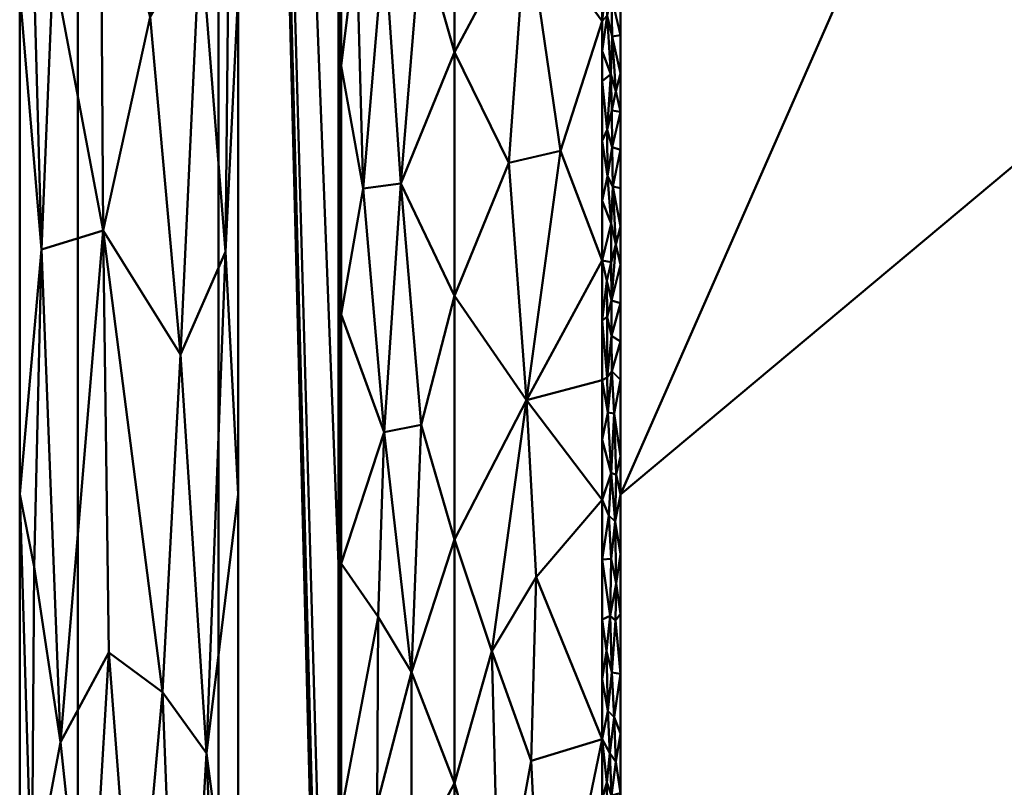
# Model space of a CAD drawing. Header units: millimetres. Extents: x -300 to 300, y -450 to 0.
# Tile 47 of 256: x -300 to -275, y -93 to -74. Entities that reach past the tile are written whole.
import ezdxf

# ---------------------------------------------------------------- set-up
doc = ezdxf.new("R2010")
doc.units = ezdxf.units.MM
doc.layers.add('A-GENM', color=13, linetype='Continuous', lineweight=30)

# ---------------------------------------------------------------- blocks, each defined once
blk = doc.blocks.new('MODEL - MODEL-355502-View 1')
at = {"layer": 'A-GENM', "lineweight": 40}
mesh = blk.add_polyface(dxfattribs=at)
corners = [(294.911, -426.924, -110), (294.787, -429.851, -110), (294.371, -432.752, -110), (293.58, -435.571, -110), (292.317, -438.211, -110), (290.513, -440.513, -110), (288.211, -442.317, -110), (285.571, -443.58, -110), (282.752, -444.371, -110), (279.852, -444.787, -110), (276.924, -444.911, -110), (-276.924, -444.911, -110), (-279.851, -444.787, -110), (-282.752, -444.371, -110), (-285.571, -443.58, -110), (-288.211, -442.317, -110), (-290.513, -440.513, -110), (-292.317, -438.211, -110), (-293.58, -435.571, -110), (-294.371, -432.752, -110), (-294.787, -429.852, -110), (-294.911, -426.924, -110), (-294.911, -23, -110), (-294.787, -20.069, -110), (-294.37, -17.166, -110), (-293.577, -14.344, -110), (-292.312, -11.702, -110), (-290.504, -9.399, -110), (-288.199, -7.594, -110), (-285.555, -6.332, -110), (-282.733, -5.541, -110), (-279.83, -5.124, -110), (-276.899, -5, -110), (276.899, -5, -110), (279.829, -5.124, -110), (282.733, -5.541, -110), (285.555, -6.332, -110), (288.199, -7.594, -110), (290.504, -9.399, -110), (292.312, -11.702, -110), (293.577, -14.344, -110), (294.37, -17.166, -110), (294.787, -20.069, -110), (294.911, -23, -110), (22, -230, -110), (21.25, -224.306, -110), (19.053, -219, -110), (15.556, -214.444, -110), (11, -210.947, -110), (5.694, -208.75, -110), (0, -208, -110), (-5.694, -208.75, -110), (-11, -210.947, -110), (-15.556, -214.444, -110), (-19.053, -219, -110), (-21.25, -224.306, -110), (-22, -230, -110), (-21.25, -235.694, -110), (-19.053, -241, -110), (-15.556, -245.556, -110), (-11, -249.053, -110), (-5.694, -251.25, -110), (0, -252, -110), (5.694, -251.25, -110), (11, -249.053, -110), (15.556, -245.556, -110), (19.053, -241, -110), (21.25, -235.694, -110)]
mesh.append_faces([[corners[k] for k in face] for face in [(64, 10, 63), (61, 11, 60), (59, 11, 58), (51, 32, 50)]], dxfattribs={"vtx0": -1, "vtx1": -1})
mesh.append_faces([[corners[k] for k in face] for face in [(58, 11, 21, 57)]], dxfattribs={"vtx0": -1, "vtx1": -1, "vtx2": -1})
mesh.append_faces([[corners[k] for k in face] for face in [(33, 43, 46, 47)]], dxfattribs={"vtx0": -1, "vtx1": -1, "vtx3": -1})
mesh.append_faces([[corners[k] for k in face] for face in [(0, 67, 44, 43), (0, 66, 67), (41, 35, 36, 40), (35, 41, 42, 34), (40, 36, 37), (34, 42, 43, 33), (33, 49, 50, 32), (43, 45, 46), (43, 44, 45), (20, 12, 13), (22, 54, 55), (32, 52, 53), (22, 55, 56)]], dxfattribs={"vtx0": -1, "vtx2": -1})
mesh.append_faces([[corners[k] for k in face] for face in [(0, 9, 10, 66), (32, 53, 54, 22)]], dxfattribs={"vtx0": -1, "vtx2": -1, "vtx3": -1})
mesh.append_faces([[corners[k] for k in face] for face in [(2, 7, 8, 9), (18, 13, 14, 15), (13, 18, 19, 20)]], dxfattribs={"vtx0": -1, "vtx3": -1})
mesh.append_faces([[corners[k] for k in face] for face in [(3, 4, 7, 2), (1, 2, 9, 0), (65, 66, 10), (64, 65, 10), (47, 48, 33), (48, 49, 33), (61, 62, 11), (59, 60, 11), (51, 52, 32), (28, 29, 25)]], dxfattribs={"vtx1": -1, "vtx2": -1})
mesh.append_faces([[corners[k] for k in face] for face in [(62, 63, 10, 11), (11, 12, 20, 21), (56, 57, 21, 22), (31, 32, 22, 23), (23, 24, 30, 31), (24, 25, 29, 30)]], dxfattribs={"vtx1": -1, "vtx3": -1})
mesh.append_faces([[corners[k] for k in face] for face in [(26, 27, 28, 25)]], dxfattribs={"vtx2": -1})
mesh.append_faces([[corners[k] for k in face] for face in [(4, 5, 6, 7), (37, 38, 39, 40), (15, 16, 17, 18)]], dxfattribs={"vtx3": -1})
mesh = blk.add_polyface(dxfattribs=at)
corners = [(-294.911, -23, -110), (-294.911, -426.924, -110), (-298.447, -426.924, -108.536), (-299.911, -426.924, -105), (-299.911, -23, -105), (-298.447, -23, -108.536)]
mesh.append_faces([[corners[k] for k in face] for face in [(3, 4, 5, 2)]], dxfattribs={"vtx2": -1})
mesh.append_faces([[corners[k] for k in face] for face in [(5, 0, 1, 2)]], dxfattribs={"vtx3": -1})
mesh = blk.add_polyface(dxfattribs=at)
corners = [(-299.911, -426.924, -105), (-299.911, -426.924), (-299.911, -23), (-299.911, -23, -105)]
mesh.append_faces([[corners[k] for k in face] for face in [(0, 1, 2, 3)]])
mesh = blk.add_polyface(dxfattribs=at)
corners = [(-294.411, -426.924), (-252.728, -385.485, -90.244), (-252.732, -385.353, -90.235), (-252.736, -385.221, -90.227), (-252.77, -383.802, -90.153), (-252.802, -380.956, -90.084), (-252.803, -380.375, -90.082), (-252.803, -379.532, -90.082), (-252.803, -378.112, -90.082), (-252.803, -375.262, -90.082), (-252.803, -329.733, -90.082), (-252.803, -284.207, -90.082), (-252.803, -238.674, -90.082), (-252.803, -215.911, -90.082), (-252.803, -204.528, -90.082), (-252.803, -198.837, -90.082), (-252.803, -195.988, -90.082), (-252.803, -194.568, -90.082), (-252.803, -193.371, -90.082), (-252.803, -193.144, -90.082), (-252.794, -191.722, -90.102), (-252.77, -190.299, -90.154), (-252.676, -187.462, -90.357), (-252.512, -184.644, -90.712), (-252.4, -183.249, -90.955), (-252.368, -182.9, -91.024), (-252.335, -182.553, -91.095), (-252.264, -181.862, -91.248), (-251.917, -179.142, -92.001), (-251.453, -176.522, -93.005), (-251.316, -175.888, -93.3), (-251.214, -175.439, -93.523), (-270.891, -157.801, -50.921), (-280.73, -148.982, -29.619), (-283.19, -146.778, -24.294), (-284.42, -145.676, -21.631), (-284.727, -145.4, -20.966), (-285.034, -145.12, -20.302), (-285.337, -144.82, -19.645), (-285.637, -144.501, -18.995), (-286.225, -143.802, -17.723), (-286.796, -143.025, -16.488), (-287.875, -141.244, -14.15), (-289.732, -136.831, -10.131), (-290.475, -134.249, -8.521), (-291.074, -131.463, -7.224), (-291.516, -128.515, -6.268), (-291.674, -126.995, -5.925), (-291.738, -126.226, -5.788), (-291.79, -125.453, -5.675), (-291.861, -123.896, -5.521), (-291.888, -122.33, -5.462), (-291.889, -121.547, -5.461), (-291.889, -120.764, -5.461), (-291.889, -119.197, -5.461), (-291.889, -112.931, -5.461), (-291.889, -87.865, -5.461), (-291.889, -37.732, -5.461), (-291.816, -34.768, -5.618), (-291.752, -33.29, -5.756), (-291.663, -31.821, -5.95), (-294.411, -23)]
mesh.append_faces([[corners[k] for k in face] for face in [(44, 0, 43), (36, 12, 35), (53, 61, 52), (57, 61, 56), (48, 0, 47), (14, 32, 13), (3, 0, 2), (7, 0, 6), (6, 0, 5), (9, 0, 8)]], dxfattribs={"vtx0": -1, "vtx1": -1})
mesh.append_faces([[corners[k] for k in face] for face in [(11, 40, 0)]], dxfattribs={"vtx0": -1, "vtx1": -1, "vtx2": -1})
mesh.append_faces([[corners[k] for k in face] for face in [(0, 40, 41), (0, 41, 42), (0, 45, 46), (12, 33, 34), (11, 38, 39), (12, 36, 37), (61, 57, 58), (61, 54, 55), (0, 50, 51), (0, 7, 8)]], dxfattribs={"vtx0": -1, "vtx2": -1})
mesh.append_faces([[corners[k] for k in face] for face in [(32, 14, 15, 16)]], dxfattribs={"vtx0": -1, "vtx3": -1})
mesh.append_faces([[corners[k] for k in face] for face in [(1, 2, 0)]], dxfattribs={"vtx1": -1})
mesh.append_faces([[corners[k] for k in face] for face in [(39, 40, 11), (44, 45, 0), (42, 43, 0), (34, 35, 12), (37, 38, 11), (32, 33, 12), (53, 54, 61), (51, 52, 61), (55, 56, 61), (61, 0, 51), (48, 49, 0), (46, 47, 0), (58, 59, 61), (49, 50, 0), (10, 11, 0, 9), (11, 12, 37), (12, 13, 32), (3, 4, 0), (4, 5, 0), (16, 17, 32), (18, 19, 32), (17, 18, 32), (20, 21, 32), (22, 23, 32), (21, 22, 32), (19, 20, 32), (24, 25, 32), (26, 27, 32), (25, 26, 32), (28, 29, 32), (29, 30, 32), (27, 28, 32), (23, 24, 32)]], dxfattribs={"vtx1": -1, "vtx2": -1})
mesh.append_faces([[corners[k] for k in face] for face in [(59, 60, 61), (30, 31, 32)]], dxfattribs={"vtx2": -1})
mesh = blk.add_polyface(dxfattribs=at)
corners = [(284.792, -38.055, -10), (284.36, -35.253, -10), (283.999, -33.881, -10), (283.512, -32.55, -10), (282.409, -30.616, -10), (281.667, -29.784, -10), (280.8, -29.084, -10), (278.812, -28.083, -10), (276.664, -27.488, -10), (274.456, -27.171, -10), (273.344, -27.091, -10), (272.229, -27.054, -10), (271.67, -27.05, -10), (271.113, -27.05, -10), (269.998, -27.05, -10), (267.765, -27.05, -10), (263.303, -27.05, -10), (261.071, -27.05, -10), (259.956, -27.05, -10), (259.398, -27.05, -10), (258.84, -27.05, -10), (249.914, -27.05, -10), (214.212, -27.05, -10), (142.808, -27.05, -10), (0, -27.05, -10), (-142.808, -27.05, -10), (-214.213, -27.05, -10), (-249.915, -27.05, -10), (-258.841, -27.05, -10), (-259.398, -27.05, -10), (-259.956, -27.05, -10), (-261.072, -27.05, -10), (-263.304, -27.05, -10), (-267.766, -27.05, -10), (-269.997, -27.05, -10), (-271.113, -27.05, -10), (-271.671, -27.05, -10), (-272.229, -27.054, -10), (-273.344, -27.091, -10), (-274.456, -27.171, -10), (-276.665, -27.488, -10), (-278.812, -28.083, -10), (-279.837, -28.523, -10), (-280.801, -29.084, -10), (-281.668, -29.784, -10), (-282.409, -30.616, -10), (-283.512, -32.55, -10), (-283.999, -33.881, -10), (-284.36, -35.253, -10), (-284.792, -38.055, -10), (-284.792, -86.126, -10), (-284.792, -110.162, -10), (-284.792, -116.171, -10), (-284.792, -117.673, -10), (-284.792, -118.424, -10), (-284.792, -119.175, -10), (-284.792, -120.677, -10), (-284.792, -122.152, -10), (284.792, -122.152, -10), (284.792, -119.175, -10), (284.792, -118.424, -10), (284.792, -117.673, -10), (284.792, -116.17, -10), (284.792, -110.162, -10), (284.792, -86.126, -10), (17.5, -65, -10), (16.904, -69.529, -10), (15.155, -73.75, -10), (12.374, -77.374, -10), (8.75, -80.155, -10), (4.529, -81.904, -10), (0, -82.5, -10), (-4.529, -81.904, -10), (-8.75, -80.155, -10), (-12.374, -77.374, -10), (-15.155, -73.75, -10), (-16.904, -69.529, -10), (-17.5, -65, -10), (-16.904, -60.471, -10), (-15.155, -56.25, -10), (-12.374, -52.626, -10), (-8.75, -49.845, -10), (-4.529, -48.096, -10), (0, -47.5, -10), (4.529, -48.096, -10), (8.75, -49.845, -10), (12.374, -52.626, -10), (15.155, -56.25, -10), (16.904, -60.471, -10)]
mesh.append_faces([[corners[k] for k in face] for face in [(45, 42, 43, 44)]], dxfattribs={"vtx0": -1})
mesh.append_faces([[corners[k] for k in face] for face in [(65, 23, 88), (85, 24, 84), (83, 24, 82), (32, 49, 31), (38, 49, 37), (47, 41, 46)]], dxfattribs={"vtx0": -1, "vtx1": -1})
mesh.append_faces([[corners[k] for k in face] for face in [(58, 23, 68, 69)]], dxfattribs={"vtx0": -1, "vtx1": -1, "vtx3": -1})
mesh.append_faces([[corners[k] for k in face] for face in [(23, 66, 67), (19, 64, 0, 18), (9, 0, 1, 8), (22, 63, 64, 21), (58, 69, 70), (58, 70, 71, 57), (24, 85, 86, 23), (2, 7, 8, 1), (24, 83, 84), (57, 72, 73), (25, 76, 77), (26, 56, 57, 25), (39, 48, 49, 38), (29, 49, 50, 28), (57, 71, 72), (46, 41, 42, 45), (48, 39, 40), (49, 34, 35)]], dxfattribs={"vtx0": -1, "vtx2": -1})
mesh.append_faces([[corners[k] for k in face] for face in [(57, 73, 74, 25)]], dxfattribs={"vtx0": -1, "vtx2": -1, "vtx3": -1})
mesh.append_faces([[corners[k] for k in face] for face in [(22, 61, 62, 63), (0, 9, 10, 11), (0, 11, 12, 13), (0, 13, 14, 15), (0, 15, 16, 17), (26, 54, 55, 56), (26, 50, 51, 52), (50, 26, 27, 28), (49, 29, 30, 31), (49, 32, 33, 34)]], dxfattribs={"vtx0": -1, "vtx3": -1})
mesh.append_faces([[corners[k] for k in face] for face in [(60, 61, 22, 59), (65, 66, 23), (87, 88, 23), (86, 87, 23), (67, 68, 23), (3, 4, 7, 2), (20, 21, 64, 19), (17, 18, 0), (74, 75, 25), (75, 76, 25), (81, 82, 24), (77, 78, 25), (78, 79, 25), (79, 80, 25), (53, 54, 26, 52), (36, 37, 49, 35)]], dxfattribs={"vtx1": -1, "vtx2": -1})
mesh.append_faces([[corners[k] for k in face] for face in [(58, 59, 22, 23), (80, 81, 24, 25), (47, 48, 40, 41)]], dxfattribs={"vtx1": -1, "vtx3": -1})
mesh.append_faces([[corners[k] for k in face] for face in [(4, 5, 6, 7)]], dxfattribs={"vtx3": -1})
mesh = blk.add_polyface(dxfattribs=at)
corners = [(-290.319, -78.293, -8.337), (-291.272, -78.422, -6.962), (-290.74, -84.556, -7.826), (-290.057, -90.598, -8.627), (-289.809, -84.371, -8.839), (-288.973, -87.254, -9.425), (-288.973, -81.123, -9.413), (-291.276, -65.965, -6.952), (-290.323, -65.927, -8.321), (-290.75, -59.75, -7.799), (-290.744, -72.153, -7.81), (-291.819, -94.118, -5.677), (-291.282, -98.358, -6.958), (-290.918, -93.909, -7.579), (-291.821, -69.071, -5.673), (-291.44, -72.201, -6.623), (-289.812, -72.047, -8.818), (-288.975, -93.387, -9.441), (-290.049, -95.431, -8.644), (-288.976, -99.519, -9.457), (-290.895, -89.2, -7.609), (-291.253, -108.633, -7.027), (-291.254, -103.334, -7.019), (-291.819, -106.641, -5.68), (-288.982, -119.449, -9.513), (-288.981, -117.916, -9.508), (-290.106, -120.769, -8.659), (-291.82, -81.595, -5.675), (-291.819, -87.856, -5.675), (-288.977, -105.651, -9.473), (-290.361, -100.121, -8.328), (-291.821, -62.81, -5.672), (-288.973, -74.991, -9.403), (-291.818, -112.902, -5.681), (-291.818, -119.164, -5.683), (-291.166, -114.181, -7.199), (-288.974, -68.859, -9.393), (-291.819, -100.379, -5.678), (-291.82, -75.333, -5.674), (-290.944, -119.541, -7.589), (-290.197, -114.959, -8.547), (-288.979, -111.784, -9.489), (-291.818, -120.73, -5.683), (-290.58, -110.858, -8.088), (-290.456, -106.17, -8.231), (-288.982, -120.216, -9.516), (-288.976, -62.727, -9.386)]
mesh.append_faces([[corners[k] for k in face] for face in [(17, 18, 19), (11, 20, 28), (24, 26, 45), (5, 3, 17), (23, 22, 37), (46, 8, 36)]], dxfattribs={"vtx0": -1, "vtx1": -1})
mesh.append_faces([[corners[k] for k in face] for face in [(0, 1, 2), (2, 3, 4), (5, 4, 3), (2, 4, 0), (7, 8, 9), (10, 1, 0), (11, 12, 13), (14, 15, 7), (10, 16, 8), (13, 20, 11), (21, 22, 23), (10, 0, 16), (35, 21, 33), (3, 18, 17), (13, 12, 30), (13, 3, 20), (39, 35, 34), (15, 10, 7), (19, 18, 30), (8, 7, 10), (32, 16, 0), (20, 3, 2), (35, 40, 43), (22, 44, 30), (22, 30, 12), (2, 1, 27), (43, 29, 44), (15, 38, 1), (10, 15, 1), (44, 22, 21), (40, 26, 25), (37, 22, 12), (3, 13, 18), (30, 18, 13), (41, 43, 40), (40, 35, 39), (44, 21, 43), (44, 29, 30), (26, 40, 39), (20, 2, 28), (0, 4, 6), (8, 16, 36), (35, 43, 21)]], dxfattribs={"vtx0": -1, "vtx1": -1, "vtx2": -1})
mesh.append_faces([[corners[k] for k in face] for face in [(4, 5, 6), (0, 6, 32), (16, 32, 36), (40, 25, 41), (39, 34, 42), (43, 41, 29)]], dxfattribs={"vtx0": -1, "vtx2": -1})
mesh.append_faces([[corners[k] for k in face] for face in [(24, 25, 26), (27, 28, 2), (29, 19, 30), (31, 14, 7), (33, 34, 35), (11, 37, 12), (38, 27, 1), (23, 33, 21), (14, 38, 15)]], dxfattribs={"vtx1": -1, "vtx2": -1})
mesh = blk.add_polyface(dxfattribs=at)
corners = [(-285.259, -62.174, -10.059), (-286.303, -65.379, -10.093), (-285.258, -68.194, -10.061), (-285.254, -117.865, -10.082), (-285.254, -116.36, -10.081), (-286.305, -118.684, -10.165), (-288.979, -111.784, -9.489), (-288.981, -117.916, -9.508), (-287.789, -113.287, -9.972), (-287.032, -104.958, -10.095), (-285.254, -104.319, -10.074), (-286.724, -99.376, -10.114), (-286.444, -113.518, -10.154), (-287.312, -117.973, -10.087), (-285.254, -119.369, -10.083), (-285.254, -120.867, -10.085), (-285.258, -71.205, -10.061), (-287.163, -71.603, -10.018), (-287.161, -83.751, -10.036), (-285.256, -80.236, -10.064), (-286.301, -77.476, -10.105), (-285.257, -74.215, -10.062), (-287.605, -77.775, -9.938), (-287.044, -92.823, -10.069), (-288.036, -90.066, -9.841), (-287.844, -97.267, -9.915), (-286.914, -88.2, -10.077), (-288.031, -102.266, -9.872), (-286.873, -109.425, -10.122), (-285.255, -98.298, -10.071), (-285.255, -92.277, -10.068), (-288.975, -93.387, -9.441), (-285.255, -86.257, -10.065), (-285.256, -83.246, -10.064), (-288.003, -108.502, -9.898), (-288.976, -99.519, -9.457), (-285.254, -110.339, -10.077), (-288.973, -87.254, -9.425), (-288.977, -105.651, -9.473), (-288.982, -120.216, -9.516), (-288.983, -120.325, -9.516), (-288.983, -120.434, -9.517), (-288.983, -120.543, -9.517), (-288.983, -120.652, -9.517), (-288.982, -119.449, -9.513), (-288.973, -74.991, -9.403), (-288.974, -68.859, -9.393), (-288.973, -81.123, -9.413), (-287.607, -65.6, -9.921), (-288.976, -62.727, -9.386), (-285.254, -118.617, -10.082)]
mesh.append_faces([[corners[k] for k in face] for face in [(0, 1, 2), (14, 5, 15), (21, 20, 19), (41, 13, 40), (43, 13, 42), (45, 17, 46), (47, 22, 45), (46, 48, 49), (6, 34, 38), (32, 26, 30), (3, 5, 50)]], dxfattribs={"vtx0": -1, "vtx1": -1})
mesh.append_faces([[corners[k] for k in face] for face in [(9, 10, 11), (12, 8, 13), (18, 19, 20), (22, 20, 17), (23, 24, 25), (24, 26, 18), (27, 9, 11), (23, 26, 24), (12, 28, 8), (31, 25, 24), (9, 27, 34), (35, 27, 25), (26, 32, 18), (20, 21, 17), (17, 2, 1), (25, 11, 23), (8, 28, 34), (11, 25, 27), (34, 6, 8), (37, 24, 18), (34, 27, 38), (48, 46, 17), (13, 8, 7), (30, 23, 11), (28, 10, 9), (22, 47, 18), (23, 30, 26), (9, 34, 28), (22, 17, 45), (22, 18, 20), (48, 17, 1), (13, 5, 12), (5, 4, 12), (36, 28, 12)]], dxfattribs={"vtx0": -1, "vtx1": -1, "vtx2": -1})
mesh.append_faces([[corners[k] for k in face] for face in [(28, 36, 10), (13, 41, 42), (12, 4, 36), (24, 37, 31)]], dxfattribs={"vtx0": -1, "vtx2": -1})
mesh.append_faces([[corners[k] for k in face] for face in [(11, 10, 29, 30)]], dxfattribs={"vtx0": -1, "vtx3": -1})
mesh.append_faces([[corners[k] for k in face] for face in [(3, 4, 5), (6, 7, 8), (16, 2, 17), (21, 16, 17), (32, 33, 18), (33, 19, 18), (31, 35, 25), (35, 38, 27), (39, 40, 13), (44, 39, 13), (7, 44, 13), (14, 50, 5), (47, 37, 18)]], dxfattribs={"vtx1": -1, "vtx2": -1})
mesh = blk.add_polyface(dxfattribs=at)
corners = [(-295.868, -82.602, 1.813), (-295.372, -71.964, 1.603), (-296.625, -74.105, 2.011), (-294.411, -98.736), (-294.411, -86.113), (-295.214, -92.631, 1.466), (-297.877, -69.444, 1.992), (-297.81, -79.481, 1.98), (-294.656, -72.546, 0.911), (-294.732, -80.016, 1.019), (-294.411, -73.49), (-294.827, -102.078, 1.112), (-299.365, -79.955, 1.274), (-299.065, -72.814, 1.525), (-299.656, -69.284, 0.927), (-298.883, -92.353, 1.602), (-296.315, -91.098, 1.92), (-294.77, -65.209, 1.089), (-295.838, -103.386, 1.762), (-297.008, -98.745, 1.988), (-297.67, -90.099, 1.977), (-299.606, -96.19, 0.977), (-299.546, -87.944, 1.065), (-299.911, -98.736), (-299.541, -104.865, 1.055), (-299.91, -73.49), (-299.91, -86.113), (-299.004, -65.049, 1.579), (-298.192, -98.929, 1.859), (-295.687, -63.428, 1.782)]
mesh.append_faces([[corners[k] for k in face] for face in [(23, 21, 26)]], dxfattribs={"vtx0": -1, "vtx1": -1})
mesh.append_faces([[corners[k] for k in face] for face in [(0, 1, 2), (2, 6, 7), (8, 9, 10), (9, 1, 0), (11, 3, 5), (12, 13, 14), (12, 15, 7), (0, 7, 16), (8, 17, 1), (5, 18, 11), (19, 16, 20), (21, 15, 22), (23, 24, 21), (9, 5, 4), (15, 12, 22), (5, 9, 0), (5, 0, 16), (7, 0, 2), (7, 13, 12), (14, 25, 12), (13, 6, 27), (6, 13, 7), (5, 16, 18), (19, 20, 28), (20, 7, 15), (20, 16, 7), (1, 29, 2), (16, 19, 18), (15, 28, 20), (15, 21, 28), (22, 26, 21), (22, 12, 26), (9, 8, 1), (8, 10, 17)]], dxfattribs={"vtx0": -1, "vtx1": -1, "vtx2": -1})
mesh.append_faces([[corners[k] for k in face] for face in [(9, 4, 10), (12, 25, 26)]], dxfattribs={"vtx0": -1, "vtx2": -1})
mesh.append_faces([[corners[k] for k in face] for face in [(3, 4, 5)]], dxfattribs={"vtx1": -1, "vtx2": -1})
mesh = blk.add_polyface(dxfattribs=at)
corners = [(-285.116, -72.219, -10.04), (-285.136, -73.124, -10.044), (-284.955, -72.506, -10.013), (-284.792, -74.562, -10), (-285.005, -74.597, -10.021), (-284.792, -75.526, -10), (-285.012, -71.384, -10.022), (-285.258, -71.205, -10.061), (-285.258, -72.71, -10.062), (-285.257, -74.215, -10.062), (-285.005, -77.381, -10.021), (-284.99, -78.369, -10.019), (-284.792, -77.453, -10), (-285.02, -73.597, -10.024), (-285.257, -77.225, -10.063), (-285.257, -78.731, -10.063), (-285.124, -78.113, -10.043), (-285.128, -74.068, -10.043), (-285.016, -76.462, -10.023), (-284.912, -75.969, -10.008), (-285.04, -75.549, -10.027), (-285.129, -76.945, -10.043), (-285.257, -75.72, -10.063), (-284.792, -72.635, -10), (-284.792, -71.671, -10), (-284.792, -73.599, -10), (-285.133, -71.053, -10.043), (-284.792, -76.49, -10), (-285.257, -74.968, -10.062)]
mesh.append_faces([[corners[k] for k in face] for face in [(3, 4, 5), (9, 1, 8), (5, 19, 27), (14, 21, 22)]], dxfattribs={"vtx0": -1, "vtx1": -1})
mesh.append_faces([[corners[k] for k in face] for face in [(0, 1, 2), (0, 2, 6), (10, 11, 12), (3, 13, 4), (1, 9, 17), (18, 19, 20), (21, 20, 22), (21, 10, 18), (10, 16, 11), (0, 6, 26), (6, 2, 24), (0, 8, 1), (18, 10, 27), (13, 2, 1), (17, 13, 1), (13, 17, 4), (17, 20, 4), (13, 25, 2), (4, 19, 5), (27, 19, 18), (20, 19, 4), (18, 20, 21), (21, 14, 16), (10, 21, 16), (20, 17, 28)]], dxfattribs={"vtx0": -1, "vtx1": -1, "vtx2": -1})
mesh.append_faces([[corners[k] for k in face] for face in [(0, 7, 8), (17, 9, 28), (13, 3, 25)]], dxfattribs={"vtx0": -1, "vtx2": -1})
mesh.append_faces([[corners[k] for k in face] for face in [(14, 15, 16), (23, 24, 2, 25), (28, 22, 20), (12, 27, 10)]], dxfattribs={"vtx1": -1, "vtx2": -1})
mesh = blk.add_polyface(dxfattribs=at)
corners = [(-291.835, -74.276, -5.622), (-291.853, -74.243, -5.56), (-291.845, -74.62, -5.587), (-291.838, -71.678, -5.613), (-291.856, -71.854, -5.549), (-291.84, -72.209, -5.605), (-291.866, -73.059, -5.519), (-291.889, -73.373, -5.461), (-291.853, -73.375, -5.56), (-291.841, -73.81, -5.603), (-291.836, -73.292, -5.62), (-291.82, -72.996, -5.674), (-291.82, -73.508, -5.674), (-291.853, -71.121, -5.56), (-291.889, -71.415, -5.461), (-291.889, -72.59, -5.461), (-291.855, -72.592, -5.553), (-291.889, -72.198, -5.461), (-291.848, -72.974, -5.578), (-291.859, -73.808, -5.539), (-291.837, -72.654, -5.616), (-291.889, -71.807, -5.461), (-291.889, -74.157, -5.461), (-291.82, -71.459, -5.674), (-291.835, -71.194, -5.622), (-291.82, -72.483, -5.674), (-291.82, -71.971, -5.674), (-291.82, -74.021, -5.674), (-291.82, -74.533, -5.674), (-291.889, -72.982, -5.461), (-291.889, -73.765, -5.461), (-291.889, -74.548, -5.461)]
mesh.append_faces([[corners[k] for k in face] for face in [(11, 10, 12), (15, 16, 17), (12, 9, 27), (31, 1, 22)]], dxfattribs={"vtx0": -1, "vtx1": -1})
mesh.append_faces([[corners[k] for k in face] for face in [(0, 1, 2), (3, 4, 5), (6, 7, 8), (8, 9, 10), (4, 13, 14), (3, 13, 4), (6, 18, 16), (8, 19, 9), (9, 19, 1), (16, 15, 6), (5, 16, 20), (19, 22, 1), (4, 17, 16), (3, 23, 24), (16, 5, 4), (26, 3, 5), (25, 5, 20), (18, 8, 10), (20, 16, 18), (11, 20, 10), (8, 18, 6), (20, 18, 10), (10, 9, 12), (27, 9, 0), (7, 19, 8), (1, 0, 9)]], dxfattribs={"vtx0": -1, "vtx1": -1, "vtx2": -1})
mesh.append_faces([[corners[k] for k in face] for face in [(4, 14, 21, 17), (6, 15, 29, 7), (19, 7, 30, 22)]], dxfattribs={"vtx0": -1, "vtx3": -1})
mesh.append_faces([[corners[k] for k in face] for face in [(25, 26, 5), (26, 23, 3), (11, 25, 20), (28, 27, 0)]], dxfattribs={"vtx1": -1, "vtx2": -1})
mesh = blk.add_polyface(dxfattribs=at)
corners = [(-291.853, -76.507, -5.56), (-291.889, -76.115, -5.461), (-291.889, -76.507, -5.461), (-291.889, -76.898, -5.461), (-291.82, -76.07, -5.674), (-291.838, -75.814, -5.614), (-291.837, -76.278, -5.616), (-291.846, -75.045, -5.585), (-291.82, -75.046, -5.674), (-291.845, -74.62, -5.587), (-291.865, -74.809, -5.521), (-291.853, -74.243, -5.56), (-291.852, -76.104, -5.565), (-291.858, -75.724, -5.546), (-291.853, -76.936, -5.562), (-291.863, -75.274, -5.528), (-291.838, -76.729, -5.615), (-291.838, -77.167, -5.614), (-291.82, -75.558, -5.674), (-291.853, -77.365, -5.559), (-291.839, -77.617, -5.611), (-291.889, -77.29, -5.461), (-291.889, -75.723, -5.461), (-291.889, -75.332, -5.461), (-291.889, -74.94, -5.461), (-291.835, -74.276, -5.622), (-291.82, -74.533, -5.674), (-291.889, -74.548, -5.461), (-291.82, -76.583, -5.674), (-291.82, -77.095, -5.674), (-291.82, -77.608, -5.674)]
mesh.append_faces([[corners[k] for k in face] for face in [(26, 9, 8), (18, 5, 4), (4, 6, 28), (29, 17, 30)]], dxfattribs={"vtx0": -1, "vtx1": -1})
mesh.append_faces([[corners[k] for k in face] for face in [(4, 5, 6), (7, 8, 9), (10, 9, 11), (1, 12, 13), (3, 14, 0), (6, 5, 12), (7, 10, 15), (6, 0, 16), (14, 17, 16), (18, 7, 5), (19, 20, 17), (25, 9, 26), (10, 7, 9), (13, 7, 15), (10, 24, 15), (22, 13, 15), (11, 27, 10), (28, 6, 16), (13, 5, 7), (0, 6, 12), (16, 0, 14), (29, 16, 17), (17, 14, 19), (0, 12, 1), (13, 12, 5), (19, 14, 21)]], dxfattribs={"vtx0": -1, "vtx1": -1, "vtx2": -1})
mesh.append_faces([[corners[k] for k in face] for face in [(7, 18, 8), (10, 27, 24)]], dxfattribs={"vtx0": -1, "vtx2": -1})
mesh.append_faces([[corners[k] for k in face] for face in [(0, 1, 2, 3)]], dxfattribs={"vtx0": -1, "vtx3": -1})
mesh.append_faces([[corners[k] for k in face] for face in [(3, 21, 14), (22, 1, 13), (23, 22, 15, 24), (29, 28, 16)]], dxfattribs={"vtx1": -1, "vtx2": -1})
mesh = blk.add_polyface(dxfattribs=at)
corners = [(-291.855, -79.639, -5.554), (-291.889, -80.032, -5.461), (-291.854, -80.063, -5.558), (-291.853, -78.856, -5.562), (-291.864, -79.23, -5.524), (-291.838, -79.402, -5.615), (-291.82, -78.633, -5.674), (-291.843, -78.12, -5.594), (-291.835, -78.889, -5.624), (-291.862, -77.853, -5.53), (-291.839, -77.617, -5.611), (-291.853, -77.365, -5.559), (-291.82, -77.608, -5.674), (-291.82, -78.12, -5.674), (-291.862, -78.383, -5.531), (-291.838, -79.903, -5.613), (-291.889, -79.248, -5.461), (-291.889, -79.64, -5.461), (-291.889, -78.857, -5.461), (-291.889, -78.465, -5.461), (-291.889, -78.073, -5.461), (-291.82, -79.657, -5.674), (-291.82, -79.145, -5.674), (-291.835, -80.427, -5.622), (-291.82, -80.17, -5.675), (-291.889, -80.423, -5.461), (-291.838, -77.167, -5.614), (-291.889, -77.29, -5.461), (-291.889, -77.682, -5.461), (-291.82, -80.682, -5.675), (-291.853, -80.488, -5.559)]
mesh.append_faces([[corners[k] for k in face] for face in [(12, 10, 13), (13, 7, 6)]], dxfattribs={"vtx0": -1, "vtx1": -1})
mesh.append_faces([[corners[k] for k in face] for face in [(0, 1, 2), (3, 4, 5), (6, 7, 8), (9, 10, 11), (14, 7, 9), (0, 15, 5), (3, 5, 8), (15, 23, 24), (3, 7, 14), (12, 26, 10), (7, 13, 10), (7, 10, 9), (3, 18, 4), (21, 5, 15), (4, 0, 5), (15, 0, 2), (2, 30, 23), (22, 8, 5), (3, 8, 7), (15, 2, 23), (3, 14, 18), (9, 20, 14), (28, 9, 11), (30, 2, 25), (0, 4, 17)]], dxfattribs={"vtx0": -1, "vtx1": -1, "vtx2": -1})
mesh.append_faces([[corners[k] for k in face] for face in [(5, 21, 22), (23, 29, 24), (9, 28, 20)]], dxfattribs={"vtx0": -1, "vtx2": -1})
mesh.append_faces([[corners[k] for k in face] for face in [(16, 17, 4, 18), (19, 18, 14, 20), (1, 25, 2), (27, 28, 11), (22, 6, 8), (24, 21, 15), (17, 1, 0)]], dxfattribs={"vtx1": -1, "vtx2": -1})
mesh = blk.add_polyface(dxfattribs=at)
corners = [(-284.91, -79.83, -10.008), (-284.99, -78.369, -10.019), (-285.027, -79.305, -10.026), (-285.013, -83.016, -10.024), (-285.11, -84.059, -10.042), (-284.951, -84.087, -10.014), (-285.124, -78.113, -10.043), (-285.027, -80.273, -10.026), (-285.021, -81.242, -10.025), (-284.792, -78.417, -10), (-284.792, -79.38, -10), (-285.13, -81.653, -10.045), (-285.138, -80.743, -10.046), (-285.256, -81.741, -10.064), (-284.792, -84.199, -10), (-284.792, -83.235, -10), (-284.792, -85.162, -10), (-285.133, -83.177, -10.046), (-285.023, -82.129, -10.025), (-284.792, -82.271, -10), (-285.031, -85.586, -10.027), (-285.256, -83.246, -10.064), (-285.256, -84.751, -10.065), (-284.902, -85.623, -10.007), (-285.256, -80.236, -10.064), (-284.792, -81.308, -10), (-284.792, -80.344, -10), (-285.257, -78.731, -10.063), (-284.792, -77.453, -10)]
mesh.append_faces([[corners[k] for k in face] for face in [(9, 1, 10), (13, 12, 24), (25, 18, 19), (28, 1, 9)]], dxfattribs={"vtx0": -1, "vtx1": -1})
mesh.append_faces([[corners[k] for k in face] for face in [(0, 1, 2), (3, 4, 5), (2, 1, 6), (7, 8, 0), (11, 12, 13), (2, 7, 0), (17, 4, 3), (18, 3, 19), (4, 20, 5), (4, 22, 20), (15, 3, 5), (5, 23, 16), (11, 13, 17), (6, 27, 2), (1, 0, 10), (26, 0, 8), (7, 12, 8), (7, 2, 24), (11, 8, 12), (12, 7, 24), (11, 18, 8), (11, 17, 18), (18, 25, 8), (3, 18, 17), (17, 21, 4)]], dxfattribs={"vtx0": -1, "vtx1": -1, "vtx2": -1})
mesh.append_faces([[corners[k] for k in face] for face in [(4, 21, 22)]], dxfattribs={"vtx0": -1, "vtx2": -1})
mesh.append_faces([[corners[k] for k in face] for face in [(14, 15, 5, 16), (25, 26, 8), (27, 24, 2), (26, 10, 0), (15, 19, 3), (13, 21, 17)]], dxfattribs={"vtx1": -1, "vtx2": -1})
mesh = blk.add_polyface(dxfattribs=at)
corners = [(-291.858, -81.205, -5.544), (-291.856, -81.647, -5.549), (-291.84, -81.487, -5.607), (-291.839, -80.955, -5.61), (-291.889, -81.207, -5.461), (-291.889, -81.598, -5.461), (-291.889, -80.815, -5.461), (-291.853, -80.488, -5.559), (-291.835, -80.427, -5.622), (-291.859, -82.771, -5.541), (-291.889, -82.773, -5.461), (-291.865, -83.217, -5.524), (-291.889, -83.165, -5.461), (-291.889, -83.557, -5.461), (-291.839, -83.03, -5.61), (-291.839, -82.477, -5.611), (-291.852, -82.08, -5.562), (-291.889, -82.382, -5.461), (-291.82, -81.707, -5.675), (-291.835, -81.964, -5.623), (-291.889, -81.99, -5.461), (-291.836, -83.502, -5.622), (-291.819, -83.244, -5.675), (-291.853, -83.603, -5.559), (-291.82, -80.682, -5.675), (-291.82, -81.195, -5.675), (-291.82, -82.22, -5.675), (-291.889, -80.423, -5.461), (-291.819, -82.732, -5.675), (-291.819, -83.757, -5.675), (-291.889, -83.948, -5.461)]
mesh.append_faces([[corners[k] for k in face] for face in [(10, 9, 17), (30, 23, 13)]], dxfattribs={"vtx0": -1, "vtx1": -1})
mesh.append_faces([[corners[k] for k in face] for face in [(0, 1, 2), (2, 3, 0), (7, 0, 3), (0, 7, 6), (3, 8, 7), (9, 10, 11), (9, 14, 15), (9, 16, 17), (18, 2, 19), (19, 16, 15), (21, 22, 14), (11, 13, 23), (3, 24, 8), (3, 2, 25), (1, 19, 2), (28, 15, 14), (15, 16, 9), (23, 14, 11), (23, 21, 14), (26, 19, 15), (1, 16, 19), (1, 0, 5), (16, 1, 20), (9, 11, 14)]], dxfattribs={"vtx0": -1, "vtx1": -1, "vtx2": -1})
mesh.append_faces([[corners[k] for k in face] for face in [(21, 29, 22)]], dxfattribs={"vtx0": -1, "vtx2": -1})
mesh.append_faces([[corners[k] for k in face] for face in [(11, 10, 12, 13)]], dxfattribs={"vtx0": -1, "vtx3": -1})
mesh.append_faces([[corners[k] for k in face] for face in [(4, 5, 0, 6), (5, 20, 1), (18, 25, 2), (26, 18, 19), (25, 24, 3), (27, 6, 7), (28, 26, 15), (22, 28, 14), (20, 17, 16)]], dxfattribs={"vtx1": -1, "vtx2": -1})
mesh = blk.add_polyface(dxfattribs=at)
corners = [(-291.857, -84.338, -5.547), (-291.838, -84.547, -5.612), (-291.839, -84.037, -5.61), (-291.889, -84.34, -5.461), (-291.889, -84.731, -5.461), (-291.889, -83.948, -5.461), (-291.865, -86.349, -5.523), (-291.889, -85.906, -5.461), (-291.889, -86.298, -5.461), (-291.889, -86.69, -5.461), (-291.852, -85.239, -5.565), (-291.854, -84.787, -5.557), (-291.889, -85.123, -5.461), (-291.853, -83.603, -5.559), (-291.836, -83.502, -5.622), (-291.86, -85.904, -5.539), (-291.839, -86.097, -5.61), (-291.837, -85.552, -5.617), (-291.889, -85.515, -5.461), (-291.819, -85.807, -5.675), (-291.836, -84.999, -5.619), (-291.836, -86.577, -5.621), (-291.819, -86.319, -5.675), (-291.853, -86.726, -5.559), (-291.839, -87.104, -5.611), (-291.819, -83.757, -5.675), (-291.819, -84.269, -5.675), (-291.819, -84.782, -5.675), (-291.819, -85.294, -5.675), (-291.819, -86.831, -5.675), (-291.889, -87.081, -5.461)]
mesh.append_faces([[corners[k] for k in face] for face in [(27, 20, 28), (30, 23, 9)]], dxfattribs={"vtx0": -1, "vtx1": -1})
mesh.append_faces([[corners[k] for k in face] for face in [(0, 1, 2), (10, 11, 12), (11, 0, 4), (13, 5, 0), (2, 14, 13), (15, 16, 17), (15, 10, 18), (11, 1, 0), (19, 17, 16), (15, 7, 6), (20, 10, 17), (16, 21, 22), (21, 23, 24), (6, 9, 23), (25, 14, 2), (0, 2, 13), (2, 1, 26), (20, 17, 28), (27, 1, 20), (17, 10, 15), (23, 16, 6), (23, 21, 16), (1, 11, 20), (10, 20, 11), (15, 6, 16)]], dxfattribs={"vtx0": -1, "vtx1": -1, "vtx2": -1})
mesh.append_faces([[corners[k] for k in face] for face in [(17, 19, 28), (21, 29, 22), (15, 18, 7)]], dxfattribs={"vtx0": -1, "vtx2": -1})
mesh.append_faces([[corners[k] for k in face] for face in [(6, 7, 8, 9)]], dxfattribs={"vtx0": -1, "vtx3": -1})
mesh.append_faces([[corners[k] for k in face] for face in [(3, 4, 0, 5), (4, 12, 11), (26, 25, 2), (27, 26, 1), (22, 19, 16), (12, 18, 10)]], dxfattribs={"vtx1": -1, "vtx2": -1})
mesh = blk.add_polyface(dxfattribs=at)
corners = [(-285.115, -91.564, -10.045), (-285.144, -90.055, -10.05), (-285.255, -90.772, -10.067), (-284.928, -86.802, -10.01), (-284.901, -88.363, -10.007), (-284.792, -87.628, -10), (-284.792, -86.126, -10), (-284.792, -85.162, -10), (-284.902, -85.623, -10.007), (-285.031, -85.586, -10.027), (-285.256, -84.751, -10.065), (-285.255, -86.257, -10.065), (-285.089, -86.652, -10.039), (-285.054, -89.175, -10.032), (-284.923, -89.296, -10.01), (-285.009, -90.6, -10.024), (-284.792, -90.633, -10), (-285.255, -87.762, -10.066), (-285.027, -87.744, -10.027), (-284.95, -91.729, -10.014), (-285.067, -92.63, -10.036), (-284.916, -92.849, -10.009), (-284.951, -84.087, -10.014), (-284.792, -89.13, -10), (-285.255, -92.277, -10.068), (-285.141, -93.37, -10.05), (-284.792, -92.135, -10), (-285.255, -89.267, -10.067)]
mesh.append_faces([[corners[k] for k in face] for face in [(6, 3, 5), (17, 12, 11), (16, 19, 26), (27, 13, 17), (23, 14, 16)]], dxfattribs={"vtx0": -1, "vtx1": -1})
mesh.append_faces([[corners[k] for k in face] for face in [(0, 1, 2), (3, 4, 5), (8, 9, 3), (3, 9, 12), (13, 14, 4), (15, 16, 14), (12, 17, 18), (19, 20, 21), (13, 1, 15), (3, 6, 8), (9, 8, 22), (12, 18, 3), (18, 17, 13), (12, 9, 11), (25, 20, 24), (15, 0, 19), (20, 0, 24), (15, 19, 16), (21, 26, 19), (0, 20, 19), (4, 18, 13), (14, 23, 4), (18, 4, 3), (14, 13, 15), (27, 1, 13), (15, 1, 0)]], dxfattribs={"vtx0": -1, "vtx1": -1, "vtx2": -1})
mesh.append_faces([[corners[k] for k in face] for face in [(1, 27, 2)]], dxfattribs={"vtx0": -1, "vtx2": -1})
mesh.append_faces([[corners[k] for k in face] for face in [(6, 7, 8), (10, 11, 9), (23, 5, 4), (2, 24, 0)]], dxfattribs={"vtx1": -1, "vtx2": -1})
mesh = blk.add_polyface(dxfattribs=at)
corners = [(-291.84, -89.297, -5.607), (-291.861, -89.371, -5.535), (-291.848, -89.818, -5.58), (-291.857, -88.178, -5.548), (-291.837, -88.091, -5.615), (-291.837, -87.603, -5.616), (-291.866, -90.016, -5.519), (-291.819, -89.813, -5.676), (-291.889, -90.215, -5.461), (-291.889, -90.606, -5.461), (-291.889, -89.823, -5.461), (-291.889, -87.473, -5.461), (-291.889, -87.865, -5.461), (-291.857, -87.47, -5.548), (-291.889, -87.081, -5.461), (-291.889, -89.431, -5.461), (-291.889, -89.04, -5.461), (-291.819, -87.344, -5.675), (-291.839, -87.104, -5.611), (-291.853, -86.726, -5.559), (-291.845, -88.477, -5.59), (-291.851, -88.871, -5.567), (-291.889, -88.256, -5.461), (-291.889, -88.648, -5.461), (-291.819, -89.03, -5.676), (-291.819, -88.639, -5.676), (-291.819, -89.422, -5.676), (-291.819, -90.204, -5.676), (-291.851, -90.205, -5.568), (-291.819, -86.831, -5.675), (-291.836, -86.577, -5.621), (-291.819, -87.856, -5.675), (-291.819, -88.248, -5.676)]
mesh.append_faces([[corners[k] for k in face] for face in [(0, 1, 2), (3, 4, 5), (2, 1, 6), (2, 7, 0), (1, 10, 6), (12, 3, 13), (5, 17, 18), (19, 14, 13), (3, 20, 4), (5, 13, 3), (1, 21, 16), (21, 1, 0), (6, 28, 2), (21, 0, 24), (2, 28, 27), (29, 30, 18), (18, 19, 13), (4, 31, 5), (13, 5, 18), (21, 25, 20), (20, 32, 4), (20, 3, 21), (21, 3, 23)]], dxfattribs={"vtx0": -1, "vtx1": -1, "vtx2": -1})
mesh.append_faces([[corners[k] for k in face] for face in [(0, 26, 24), (21, 23, 16), (5, 31, 17)]], dxfattribs={"vtx0": -1, "vtx2": -1})
mesh.append_faces([[corners[k] for k in face] for face in [(8, 9, 6, 10), (11, 12, 13, 14), (15, 10, 1, 16), (22, 23, 3, 12), (24, 25, 21), (27, 7, 2), (7, 26, 0), (17, 29, 18), (25, 32, 20), (32, 31, 4)]], dxfattribs={"vtx1": -1, "vtx2": -1})
mesh = blk.add_polyface(dxfattribs=at)
corners = [(-291.851, -90.601, -5.567), (-291.819, -90.596, -5.676), (-291.851, -90.205, -5.568), (-291.889, -91.781, -5.461), (-291.857, -92.25, -5.548), (-291.851, -91.558, -5.567), (-291.861, -91.081, -5.533), (-291.889, -90.606, -5.461), (-291.889, -90.998, -5.461), (-291.889, -91.39, -5.461), (-291.84, -91.118, -5.606), (-291.819, -90.987, -5.676), (-291.819, -90.204, -5.676), (-291.836, -92.12, -5.62), (-291.819, -91.77, -5.676), (-291.859, -92.952, -5.539), (-291.84, -93.153, -5.608), (-291.842, -92.632, -5.601), (-291.889, -93.74, -5.461), (-291.863, -94.027, -5.527), (-291.851, -93.616, -5.568), (-291.889, -93.348, -5.461), (-291.889, -92.565, -5.461), (-291.889, -92.956, -5.461), (-291.819, -91.378, -5.676), (-291.889, -92.173, -5.461), (-291.819, -93.727, -5.677), (-291.819, -92.552, -5.676), (-291.866, -90.016, -5.519), (-291.842, -94.195, -5.6), (-291.819, -92.944, -5.677), (-291.819, -92.161, -5.676), (-291.819, -93.335, -5.677)]
mesh.append_faces([[corners[k] for k in face] for face in [(1, 10, 11), (3, 5, 9), (27, 17, 30), (32, 16, 26), (31, 13, 27)]], dxfattribs={"vtx0": -1, "vtx1": -1})
mesh.append_faces([[corners[k] for k in face] for face in [(0, 1, 2), (3, 4, 5), (5, 13, 14), (15, 16, 17), (18, 19, 20), (15, 21, 20), (22, 15, 4), (15, 17, 4), (6, 9, 5), (24, 10, 5), (20, 26, 16), (17, 27, 13), (6, 5, 10), (10, 1, 0), (6, 10, 0), (28, 0, 2), (0, 7, 6), (0, 28, 7), (29, 26, 20), (4, 17, 13), (16, 30, 17), (4, 13, 5), (16, 15, 20)]], dxfattribs={"vtx0": -1, "vtx1": -1, "vtx2": -1})
mesh.append_faces([[corners[k] for k in face] for face in [(2, 1, 12), (5, 14, 24), (20, 21, 18), (16, 32, 30)]], dxfattribs={"vtx0": -1, "vtx2": -1})
mesh.append_faces([[corners[k] for k in face] for face in [(6, 7, 8, 9), (4, 3, 25, 22)]], dxfattribs={"vtx0": -1, "vtx3": -1})
mesh.append_faces([[corners[k] for k in face] for face in [(23, 21, 15, 22), (24, 11, 10), (31, 14, 13)]], dxfattribs={"vtx1": -1, "vtx2": -1})
mesh = blk.add_polyface(dxfattribs=at)
corners = [(-285.103, -95.756, -10.044), (-284.976, -94.739, -10.019), (-285.125, -94.58, -10.048), (-285.103, -98.842, -10.045), (-284.936, -98.892, -10.012), (-284.972, -97.831, -10.018), (-285.035, -96.833, -10.03), (-284.909, -97.027, -10.008), (-284.94, -95.795, -10.013), (-284.792, -98.144, -10), (-284.792, -99.646, -10), (-285.255, -98.298, -10.071), (-285.255, -99.803, -10.072), (-284.91, -99.944, -10.009), (-285.033, -99.947, -10.03), (-285.122, -97.736, -10.048), (-285.255, -96.793, -10.07), (-284.792, -96.642, -10), (-284.792, -95.139, -10), (-285.255, -95.288, -10.07), (-285.141, -93.37, -10.05), (-285.255, -93.782, -10.069), (-285.02, -93.696, -10.027), (-284.792, -93.637, -10), (-284.916, -92.849, -10.009), (-284.792, -92.135, -10), (-285.067, -92.63, -10.036), (-285.255, -92.277, -10.068)]
mesh.append_faces([[corners[k] for k in face] for face in [(9, 4, 10), (11, 15, 16), (17, 7, 9), (19, 2, 21), (25, 24, 23), (21, 20, 27)]], dxfattribs={"vtx0": -1, "vtx1": -1})
mesh.append_faces([[corners[k] for k in face] for face in [(0, 1, 2), (3, 4, 5), (6, 5, 7), (0, 8, 1), (13, 10, 4), (4, 3, 14), (15, 3, 5), (6, 16, 15), (14, 3, 12), (15, 11, 3), (5, 6, 15), (8, 7, 17), (5, 4, 9), (8, 6, 7), (9, 7, 5), (8, 0, 6), (2, 20, 21), (22, 1, 23), (6, 0, 16), (2, 19, 0), (1, 22, 2), (22, 23, 24), (1, 8, 18), (14, 13, 4), (22, 24, 26), (20, 22, 26), (22, 20, 2)]], dxfattribs={"vtx0": -1, "vtx1": -1, "vtx2": -1})
mesh.append_faces([[corners[k] for k in face] for face in [(3, 11, 12), (0, 19, 16), (1, 18, 23)]], dxfattribs={"vtx0": -1, "vtx2": -1})
mesh.append_faces([[corners[k] for k in face] for face in [(17, 18, 8)]], dxfattribs={"vtx1": -1, "vtx2": -1})

msp = doc.modelspace()

# ---------------------------------------------------------------- block references
at = {"layer": 'A-GENM', "lineweight": 40}
msp.add_blockref('MODEL - MODEL-355502-View 1', (0, 0), dxfattribs=at)

doc.saveas('drawing.dxf')
